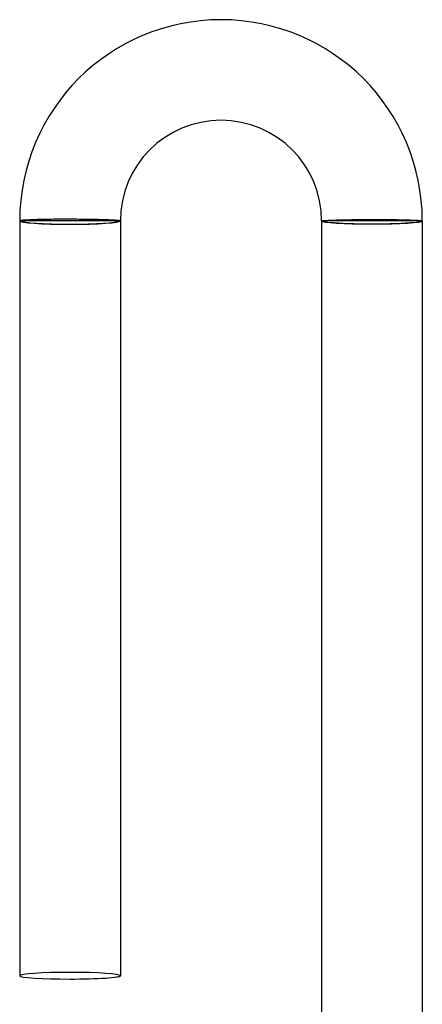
# Model space of a CAD drawing. Header units: millimetres. Extents: x -385 to 385, y -385 to 385.
# Tile 94 of 103: x -14 to 2, y 346 to 385. Entities that reach past the tile are written whole.
import ezdxf

# ---------------------------------------------------------------- set-up
doc = ezdxf.new("R2010")
doc.units = ezdxf.units.MM
doc.layers.add('HIDDEN', color=7, linetype='Continuous')
doc.layers.add('THICK', color=7, linetype='Continuous')

msp = doc.modelspace()

# ---------------------------------------------------------------- linework, layer by layer
at = {"layer": 'HIDDEN'}
for p, q in [((-13.998, 377.003), (-14, 377)), ((-13.991, 377.007), (-13.998, 377.003)), ((-13.98, 377.01), (-13.991, 377.007)), ((-13.964, 377.014), (-13.98, 377.01)), ((-13.944, 377.017), (-13.964, 377.014)), ((-13.919, 377.02), (-13.944, 377.017)), ((-13.89, 377.023), (-13.919, 377.02)), ((-13.857, 377.026), (-13.89, 377.023)), ((-13.819, 377.029), (-13.857, 377.026)), ((-13.778, 377.033), (-13.819, 377.029)), ((-13.732, 377.035), (-13.778, 377.033)), ((-13.682, 377.038), (-13.732, 377.035)), ((-13.629, 377.041), (-13.682, 377.038)), ((-13.572, 377.044), (-13.629, 377.041)), ((-13.512, 377.046), (-13.572, 377.044)), ((-13.448, 377.048), (-13.512, 377.046)), ((-13.38, 377.051), (-13.448, 377.048)), ((-13.31, 377.053), (-13.38, 377.051)), ((-13.236, 377.055), (-13.31, 377.053)), ((-13.16, 377.057), (-13.236, 377.055)), ((-13.081, 377.058), (-13.16, 377.057)), ((-13, 377.06), (-13.081, 377.058)), ((-12.916, 377.061), (-13, 377.06)), ((-12.831, 377.063), (-12.916, 377.061)), ((-12.743, 377.064), (-12.831, 377.063)), ((-12.654, 377.065), (-12.743, 377.064)), ((-12.563, 377.065), (-12.654, 377.065)), ((-12.471, 377.066), (-12.563, 377.065)), ((-12.378, 377.066), (-12.471, 377.066)), ((-12.284, 377.067), (-12.378, 377.066)), ((-12.19, 377.067), (-12.284, 377.067)), ((-12.095, 377.067), (-12.19, 377.067)), ((-12, 377.067), (-12.095, 377.067)), ((-11.908, 377.066), (-12, 377.067)), ((-11.815, 377.066), (-11.908, 377.066)), ((-11.723, 377.065), (-11.815, 377.066)), ((-11.632, 377.064), (-11.723, 377.065)), ((-11.542, 377.064), (-11.632, 377.064)), ((-11.453, 377.063), (-11.542, 377.064)), ((-11.365, 377.061), (-11.453, 377.063)), ((-11.278, 377.06), (-11.365, 377.061)), ((-11.192, 377.059), (-11.278, 377.06)), ((-11.109, 377.057), (-11.192, 377.059)), ((-11.027, 377.056), (-11.109, 377.057)), ((-10.947, 377.054), (-11.027, 377.056)), ((-10.87, 377.052), (-10.947, 377.054)), ((-10.795, 377.05), (-10.87, 377.052)), ((-10.722, 377.048), (-10.795, 377.05)), ((-10.653, 377.046), (-10.722, 377.048)), ((-10.586, 377.044), (-10.653, 377.046)), ((-10.522, 377.042), (-10.586, 377.044)), ((-10.461, 377.039), (-10.522, 377.042)), ((-10.404, 377.037), (-10.461, 377.039)), ((-10.35, 377.035), (-10.404, 377.037)), ((-10.3, 377.032), (-10.35, 377.035)), ((-10.253, 377.03), (-10.3, 377.032)), ((-10.21, 377.027), (-10.253, 377.03)), ((-10.171, 377.024), (-10.21, 377.027)), ((-10.135, 377.022), (-10.171, 377.024)), ((-10.104, 377.019), (-10.135, 377.022)), ((-10.076, 377.016), (-10.104, 377.019)), ((-10.053, 377.014), (-10.076, 377.016)), ((-10.034, 377.011), (-10.053, 377.014)), ((-10.019, 377.008), (-10.034, 377.011)), ((-10.009, 377.006), (-10.019, 377.008)), ((-10.002, 377.003), (-10.009, 377.006)), ((-10, 377), (-10.002, 377.003)), ((-2, 377), (-1.998, 377.002)), ((-1.998, 377.002), (-1.991, 377.005)), ((-1.991, 377.005), (-1.981, 377.007)), ((-1.981, 377.007), (-1.966, 377.01)), ((-1.966, 377.01), (-1.947, 377.012)), ((-1.947, 377.012), (-1.924, 377.015)), ((-1.924, 377.015), (-1.896, 377.017)), ((-1.896, 377.017), (-1.865, 377.019)), ((-1.865, 377.019), (-1.829, 377.022)), ((-1.829, 377.022), (-1.79, 377.024)), ((-1.79, 377.024), (-1.747, 377.026)), ((-1.747, 377.026), (-1.7, 377.028)), ((-1.7, 377.028), (-1.65, 377.031)), ((-1.65, 377.031), (-1.596, 377.033)), ((-1.596, 377.033), (-1.539, 377.035)), ((-1.539, 377.035), (-1.478, 377.037)), ((-1.478, 377.037), (-1.414, 377.039)), ((-1.414, 377.039), (-1.347, 377.041)), ((-1.347, 377.041), (-1.277, 377.043)), ((-1.277, 377.043), (-1.205, 377.044)), ((-1.205, 377.044), (-1.13, 377.046)), ((-1.13, 377.046), (-1.053, 377.048)), ((-1.053, 377.048), (-0.973, 377.049)), ((-0.973, 377.049), (-0.891, 377.051)), ((-0.891, 377.051), (-0.808, 377.052)), ((-0.808, 377.052), (-0.722, 377.053)), ((-0.722, 377.053), (-0.635, 377.054)), ((-0.635, 377.054), (-0.547, 377.055)), ((-0.547, 377.055), (-0.458, 377.056)), ((-0.458, 377.056), (-0.368, 377.057)), ((-0.368, 377.057), (-0.277, 377.058)), ((-0.277, 377.058), (-0.185, 377.058)), ((-0.185, 377.058), (-0.092, 377.058)), ((-0.092, 377.058), (0, 377.059)), ((0, 377.059), (0.095, 377.059)), ((0.095, 377.059), (0.19, 377.059)), ((0.19, 377.059), (0.284, 377.059)), ((0.284, 377.059), (0.378, 377.059)), ((0.378, 377.059), (0.471, 377.058)), ((0.471, 377.058), (0.563, 377.058)), ((0.563, 377.058), (0.654, 377.057)), ((0.654, 377.057), (0.743, 377.056)), ((0.743, 377.056), (0.831, 377.055)), ((0.831, 377.055), (0.916, 377.054)), ((0.916, 377.054), (1, 377.053)), ((1, 377.053), (1.081, 377.051)), ((1.081, 377.051), (1.16, 377.05)), ((1.16, 377.05), (1.236, 377.048)), ((1.236, 377.048), (1.31, 377.047)), ((1.31, 377.047), (1.38, 377.045)), ((1.38, 377.045), (1.447, 377.043)), ((1.447, 377.043), (1.511, 377.041)), ((1.511, 377.041), (1.572, 377.038)), ((1.572, 377.038), (1.629, 377.036)), ((1.629, 377.036), (1.682, 377.034)), ((1.682, 377.034), (1.732, 377.031)), ((1.732, 377.031), (1.777, 377.029)), ((1.777, 377.029), (1.819, 377.026)), ((1.819, 377.026), (1.857, 377.023)), ((1.857, 377.023), (1.89, 377.021)), ((1.89, 377.021), (1.919, 377.018)), ((1.919, 377.018), (1.944, 377.015)), ((1.944, 377.015), (1.964, 377.012)), ((1.964, 377.012), (1.98, 377.009)), ((1.98, 377.009), (1.991, 377.006)), ((1.991, 377.006), (1.998, 377.003)), ((1.998, 377.003), (2, 377))]:
    msp.add_line(p, q, dxfattribs=at)
for start_param, end_param in [(-1.570796, 0), (3.141593, 4.712389)]:
    msp.add_ellipse((-12, 347), major_axis=(-2, 0), ratio=0.066519, start_param=start_param, end_param=end_param, dxfattribs=at)
at = {"layer": 'THICK'}
for p, q in [((-10, 377), (-14, 377)), ((-14, 377), (-14, 347)), ((-10, 377), (-10, 347)), ((2, 377), (-2, 377)), ((-2, 377), (-2, 344.991)), ((2, 377), (2, 344.991))]:
    msp.add_line(p, q, dxfattribs=at)
for radius in [8, 4]:
    msp.add_arc((-6, 377), radius, 0, 180, dxfattribs=at)
for centre, major_axis, ratio, start_param, end_param in [((-12, 377), (2, 0), 0.066519, 3.141593, 4.712389), ((-12, 377), (1.9, 0), 0.066519, 3.141593, 6.283185), ((-12, 377), (2, 0), 0.066519, -1.570796, 0), ((0, 377), (2, 0), 0.058722, 3.141593, 4.712389), ((0, 377), (-1.9, 0), 0.058722, 0, 3.141593), ((0, 377), (2, 0), 0.058722, -1.570796, 0), ((-12, 347), (-2, 0), 0.066519, 0, 1.570796), ((-12, 347), (-2, 0), 0.066519, 1.570796, 3.141593)]:
    msp.add_ellipse(centre, major_axis=major_axis, ratio=ratio, start_param=start_param, end_param=end_param, dxfattribs=at)

doc.saveas('drawing.dxf')
